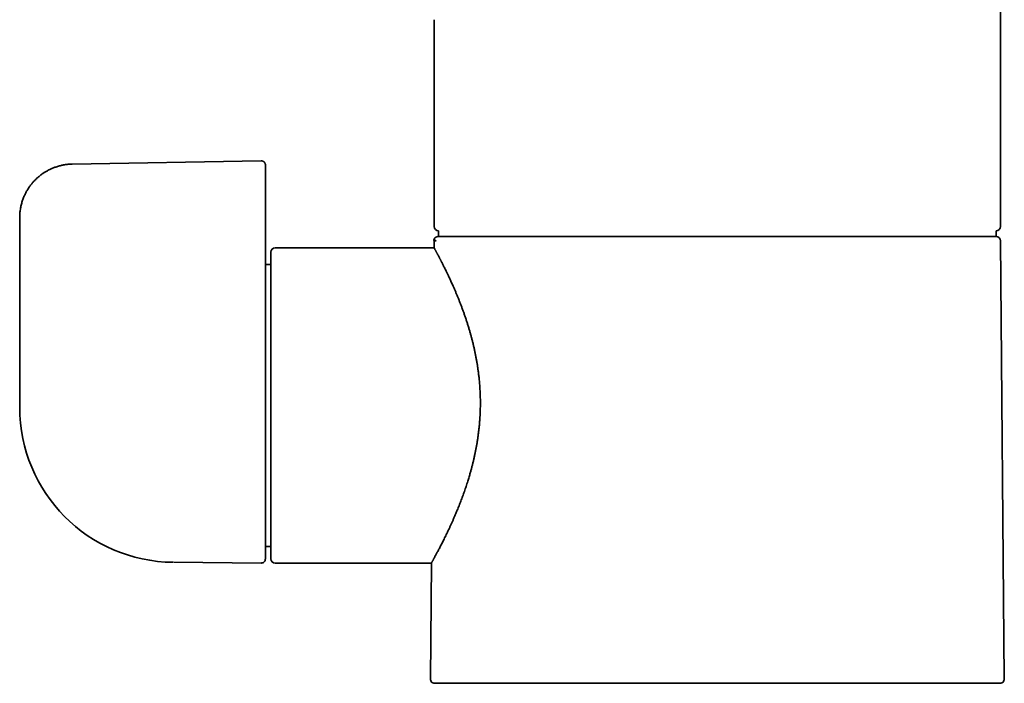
# Model space of a CAD drawing. Header units: millimetres. Extents: x 8 to 665, y 12 to 499.
# Tile 6 of 61: x 145 to 237, y 320 to 382. Entities that reach past the tile are written whole.
import ezdxf

# ---------------------------------------------------------------- set-up
doc = ezdxf.new("R2010")
doc.units = ezdxf.units.MM

msp = doc.modelspace()

# ---------------------------------------------------------------- linework, layer by layer
at = {"color": 7, "linetype": 'Continuous', "lineweight": 35}
for p, q in [((236.4, 362.51), (236.4, 407.734)), ((183.4, 381.859), (183.4, 362.51)), ((167.194, 368.655), (149.513, 368.346)), ((167.6, 368.255), (167.6, 366.235)), ((167.6, 366.235), (167.6, 361.874)), ((144.6, 363.347), (144.6, 352.983)), ((183.797, 362.11), (183.797, 361.56)), ((183.979, 361.56), (236.004, 361.56)), ((236.004, 361.56), (236.004, 362.11)), ((183.392, 360.51), (168.5, 360.51)), ((183.368, 361.26), (183.398, 361.164)), ((183.397, 361.164), (183.391, 360.51)), ((236.762, 320.164), (236.404, 361.164)), ((167.6, 359.576), (167.6, 331.414)), ((168.1, 331.41), (168.1, 360.11)), ((168.1, 358.96), (167.6, 358.96)), ((144.6, 345.77), (144.6, 345.585)), ((144.602, 345.76), (144.602, 345.77)), ((144.602, 345.77), (144.602, 345.76)), ((167.6, 332.56), (168.1, 332.56)), ((158.974, 331.086), (158.974, 331.086)), ((159.016, 331.085), (167.197, 331.014)), ((168.5, 331.01), (183.134, 331.01)), ((183.134, 331.011), (183.039, 320.164)), ((236.362, 319.76), (183.439, 319.76))]:
    msp.add_line(p, q, dxfattribs=at)
at = {"color": 7, "linetype": 'Continuous', "lineweight": 35, "flags": 128}
msp.add_lwpolyline([(144.6, 352.983), (144.601, 348.938), (144.601, 345.76)], dxfattribs=at)
at = {"color": 7, "linetype": 'Continuous', "lineweight": 35}
for centre, radius, start, end in [((183.8, 362.51), 0.4, 180, 269.50216), ((236, 362.51), 0.4, 270.49784, 0), ((236.004, 361.16), 0.4, 0.5, 90), ((168.5, 360.11), 0.4, 90, 180), ((159.1, 345.585), 14.5, 180, 269.5), ((167.2, 331.414), 0.4, 269.5, 0), ((168.5, 331.41), 0.4, 180, 270), ((183.439, 320.16), 0.4, 179.5, 270), ((236.362, 320.16), 0.4, 270, 0.5)]:
    msp.add_arc(centre, radius, start, end, dxfattribs=at)
for points, knots in [([(167.6, 368.251), (167.6, 368.261), (167.6, 368.278), (167.598, 368.301), (167.595, 368.32), (167.592, 368.336), (167.589, 368.352), (167.584, 368.369), (167.577, 368.392), (167.566, 368.418), (167.552, 368.447), (167.536, 368.473), (167.522, 368.493), (167.51, 368.508), (167.499, 368.521), (167.487, 368.534), (167.47, 368.55), (167.448, 368.569), (167.421, 368.589), (167.387, 368.609), (167.347, 368.628), (167.301, 368.643), (167.249, 368.653), (167.212, 368.654), (167.193, 368.655)], [0, 0, 0, 0, 0.046026, 0.082238, 0.108264, 0.132476, 0.158634, 0.186782, 0.216708, 0.269058, 0.320498, 0.369005, 0.409245, 0.436236, 0.461699, 0.48641, 0.521323, 0.570324, 0.621731, 0.682372, 0.75163, 0.828566, 0.911893, 1, 1, 1, 1]), ([(149.513, 368.346), (149.451, 368.344), (149.327, 368.341), (149.145, 368.327), (148.969, 368.307), (148.798, 368.281), (148.633, 368.251), (148.473, 368.216), (148.312, 368.175), (148.148, 368.128), (147.985, 368.074), (147.829, 368.018), (147.681, 367.959), (147.541, 367.898), (147.403, 367.833), (147.269, 367.766), (147.14, 367.695), (147.019, 367.625), (146.908, 367.556), (146.805, 367.489), (146.712, 367.425), (146.629, 367.366), (146.554, 367.31), (146.482, 367.254), (146.41, 367.196), (146.333, 367.131), (146.249, 367.058), (146.16, 366.975), (146.066, 366.885), (145.97, 366.786), (145.871, 366.678), (145.772, 366.563), (145.673, 366.441), (145.576, 366.313), (145.478, 366.175), (145.381, 366.028), (145.292, 365.881), (145.211, 365.736), (145.137, 365.595), (145.065, 365.446), (144.996, 365.29), (144.931, 365.127), (144.87, 364.957), (144.813, 364.781), (144.762, 364.6), (144.717, 364.412), (144.678, 364.218), (144.648, 364.032), (144.626, 363.856), (144.612, 363.689), (144.602, 363.519), (144.601, 363.405), (144.6, 363.347)], [0, 0, 0, 0, 0.024149, 0.047658, 0.070537, 0.092793, 0.114431, 0.135452, 0.155858, 0.17889, 0.201085, 0.222443, 0.242962, 0.26264, 0.281474, 0.301565, 0.320593, 0.338554, 0.355446, 0.371267, 0.386013, 0.39893, 0.410889, 0.422066, 0.433885, 0.446656, 0.461243, 0.476909, 0.493658, 0.511479, 0.53036, 0.550306, 0.570094, 0.590841, 0.612553, 0.635239, 0.658906, 0.678845, 0.699442, 0.720702, 0.74263, 0.765231, 0.788511, 0.812477, 0.836633, 0.861459, 0.886962, 0.913148, 0.934208, 0.9557, 0.977628, 1, 1, 1, 1]), ([(167.6, 361.874), (167.6, 361.823), (167.6, 361.722), (167.6, 361.571), (167.6, 361.42), (167.6, 361.271), (167.6, 361.123), (167.6, 360.98), (167.6, 360.842), (167.6, 360.709), (167.6, 360.579), (167.6, 360.453), (167.6, 360.338), (167.6, 360.233), (167.6, 360.14), (167.6, 360.05), (167.6, 359.966), (167.6, 359.887), (167.6, 359.817), (167.6, 359.754), (167.6, 359.699), (167.6, 359.651), (167.6, 359.609), (167.6, 359.587), (167.6, 359.576)], [0, 0, 0, 0, 0.052127, 0.104374, 0.156673, 0.208963, 0.261193, 0.313323, 0.362425, 0.411693, 0.461031, 0.510341, 0.559551, 0.600457, 0.641515, 0.682724, 0.723961, 0.76514, 0.806191, 0.844874, 0.883685, 0.922536, 0.961336, 1, 1, 1, 1]), ([(183.756, 361.56), (183.738, 361.56), (183.706, 361.558), (183.66, 361.55), (183.621, 361.538), (183.586, 361.523), (183.555, 361.507), (183.528, 361.49), (183.506, 361.473), (183.487, 361.457), (183.467, 361.438), (183.446, 361.414), (183.423, 361.384), (183.402, 361.349), (183.382, 361.307), (183.373, 361.276), (183.368, 361.26)], [0, 0, 0, 0, 0.097036, 0.185501, 0.263899, 0.332681, 0.399035, 0.463754, 0.511069, 0.557224, 0.60763, 0.668232, 0.738608, 0.818076, 0.905646, 1, 1, 1, 1]), ([(183.756, 361.56), (183.756, 361.56), (183.758, 361.56), (183.772, 361.56), (183.792, 361.56), (183.82, 361.56), (183.854, 361.56), (183.892, 361.56), (183.934, 361.56), (183.964, 361.56), (183.979, 361.56)], [0, 0, 0, 0, 0.120102, 0.245804, 0.371451, 0.49709, 0.622753, 0.748457, 0.874207, 1, 1, 1, 1]), ([(183.134, 331.011), (183.134, 331.011), (183.134, 331.011), (183.138, 331.018), (183.145, 331.029), (183.153, 331.045), (183.165, 331.065), (183.178, 331.09), (183.195, 331.119), (183.212, 331.15), (183.23, 331.182), (183.247, 331.214), (183.266, 331.248), (183.292, 331.295), (183.326, 331.357), (183.371, 331.437), (183.419, 331.526), (183.472, 331.623), (183.529, 331.729), (183.591, 331.843), (183.657, 331.966), (183.727, 332.098), (183.802, 332.238), (183.879, 332.387), (183.961, 332.543), (184.047, 332.709), (184.136, 332.884), (184.23, 333.069), (184.326, 333.262), (184.426, 333.462), (184.528, 333.671), (184.632, 333.888), (184.739, 334.113), (184.849, 334.348), (184.961, 334.589), (185.074, 334.839), (185.189, 335.098), (185.288, 335.325), (185.369, 335.513), (185.432, 335.661), (185.495, 335.812), (185.565, 335.981), (185.642, 336.169), (185.726, 336.378), (185.81, 336.591), (185.894, 336.807), (185.977, 337.026), (186.06, 337.25), (186.143, 337.479), (186.225, 337.713), (186.307, 337.95), (186.388, 338.19), (186.468, 338.434), (186.54, 338.662), (186.606, 338.873), (186.664, 339.066), (186.721, 339.261), (186.786, 339.487), (186.858, 339.745), (186.935, 340.036), (187.009, 340.33), (187.081, 340.628), (187.15, 340.93), (187.216, 341.234), (187.279, 341.541), (187.338, 341.851), (187.393, 342.163), (187.445, 342.484), (187.494, 342.813), (187.54, 343.152), (187.581, 343.493), (187.617, 343.836), (187.647, 344.182), (187.671, 344.506), (187.689, 344.806), (187.702, 345.084), (187.712, 345.362), (187.718, 345.64), (187.721, 345.92), (187.72, 346.2), (187.716, 346.481), (187.708, 346.752), (187.697, 347.015), (187.684, 347.269), (187.668, 347.523), (187.649, 347.776), (187.627, 348.029), (187.605, 348.262), (187.582, 348.475), (187.56, 348.668), (187.536, 348.861), (187.504, 349.099), (187.463, 349.383), (187.412, 349.711), (187.355, 350.037), (187.295, 350.36), (187.231, 350.681), (187.162, 351.001), (187.09, 351.32), (187.014, 351.638), (186.934, 351.953), (186.851, 352.264), (186.766, 352.571), (186.675, 352.883), (186.579, 353.2), (186.479, 353.52), (186.376, 353.834), (186.271, 354.143), (186.164, 354.447), (186.056, 354.747), (185.945, 355.043), (185.834, 355.334), (185.722, 355.619), (185.609, 355.9), (185.495, 356.175), (185.398, 356.404), (185.32, 356.588), (185.258, 356.729), (185.197, 356.868), (185.127, 357.028), (185.046, 357.207), (184.957, 357.404), (184.868, 357.596), (184.791, 357.762), (184.724, 357.903), (184.668, 358.022), (184.612, 358.138), (184.548, 358.273), (184.474, 358.424), (184.393, 358.589), (184.314, 358.748), (184.245, 358.885), (184.187, 359.002), (184.137, 359.1), (184.089, 359.194), (184.043, 359.283), (184, 359.367), (183.959, 359.445), (183.92, 359.521), (183.877, 359.603), (183.832, 359.688), (183.786, 359.777), (183.741, 359.861), (183.699, 359.94), (183.659, 360.015), (183.622, 360.085), (183.587, 360.15), (183.554, 360.211), (183.524, 360.266), (183.497, 360.316), (183.473, 360.36), (183.454, 360.396), (183.438, 360.424), (183.426, 360.447), (183.415, 360.466), (183.406, 360.483), (183.399, 360.497), (183.393, 360.506), (183.391, 360.511), (183.392, 360.51), (183.392, 360.51)], [0, 0, 0, 0, 0.004702, 0.010698, 0.016154, 0.02161, 0.027065, 0.032541, 0.038016, 0.043492, 0.047713, 0.051933, 0.056158, 0.060383, 0.067912, 0.075442, 0.08297, 0.090547, 0.098125, 0.105702, 0.113468, 0.121235, 0.129, 0.136813, 0.144628, 0.152441, 0.160504, 0.168568, 0.176631, 0.184741, 0.192852, 0.200962, 0.209209, 0.217456, 0.225723, 0.23399, 0.242423, 0.250862, 0.255382, 0.259902, 0.264426, 0.268949, 0.274978, 0.281007, 0.287036, 0.293082, 0.299129, 0.305175, 0.311348, 0.317522, 0.323695, 0.329888, 0.336081, 0.342274, 0.347028, 0.351782, 0.356541, 0.361299, 0.368187, 0.375076, 0.381964, 0.388884, 0.395805, 0.402725, 0.409625, 0.416524, 0.42344, 0.430356, 0.437688, 0.44502, 0.452352, 0.459733, 0.467115, 0.474495, 0.480364, 0.486235, 0.492105, 0.497974, 0.503892, 0.509811, 0.51573, 0.521647, 0.52704, 0.532433, 0.537826, 0.543239, 0.548652, 0.554065, 0.558245, 0.562425, 0.566609, 0.570793, 0.578035, 0.585278, 0.592519, 0.599804, 0.60709, 0.614375, 0.621825, 0.629277, 0.636727, 0.644218, 0.65171, 0.6592, 0.66736, 0.675524, 0.683686, 0.691848, 0.70003, 0.708212, 0.716537, 0.724863, 0.733209, 0.741555, 0.750065, 0.75858, 0.763184, 0.767787, 0.772395, 0.777002, 0.783939, 0.790876, 0.797825, 0.804774, 0.809386, 0.813997, 0.818612, 0.823227, 0.830362, 0.837496, 0.844645, 0.851795, 0.856663, 0.861532, 0.866406, 0.871279, 0.875723, 0.880166, 0.884613, 0.889061, 0.894987, 0.900914, 0.906841, 0.91279, 0.918739, 0.924688, 0.930806, 0.936925, 0.943042, 0.949186, 0.955331, 0.961476, 0.966229, 0.970983, 0.975742, 0.980501, 0.98638, 0.992261, 0.998142, 1, 1, 1, 1]), ([(183.368, 361.26), (183.368, 361.26), (183.359, 361.264), (183.393, 361.251), (183.465, 361.221), (183.543, 361.183), (183.582, 361.164)], [0, 0, 0, 0, 0.0005764, 0.3355149, 0.6688877, 1, 1, 1, 1]), ([(183.582, 361.164), (183.563, 361.164), (183.526, 361.164), (183.481, 361.164), (183.446, 361.164), (183.419, 361.164), (183.403, 361.164), (183.396, 361.164), (183.398, 361.164), (183.398, 361.164)], [0, 0, 0, 0, 0.16, 0.32, 0.48, 0.64, 0.8, 0.96, 1, 1, 1, 1])]:
    msp.add_open_spline(points, degree=3, knots=knots, dxfattribs=at)

doc.saveas('drawing.dxf')
